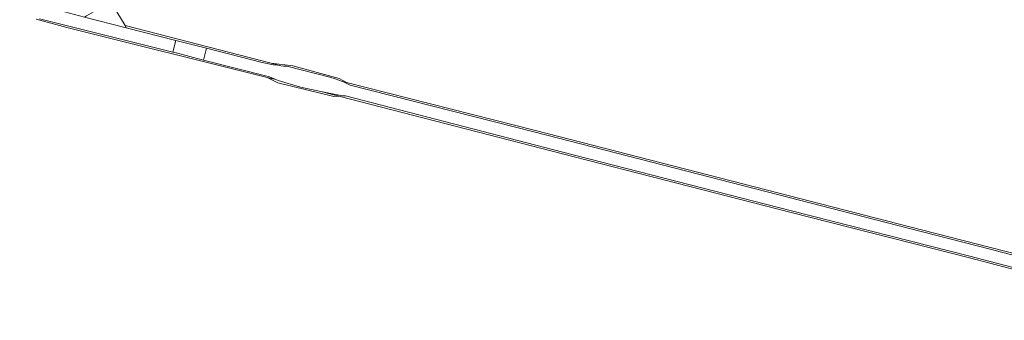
# Model space of a CAD drawing. Header units: metres. Extents: x 151213 to 156373, y 469495 to 475754.
# Tile 95 of 230: x 154539 to 154839, y 472572 to 472663. Entities that reach past the tile are written whole.
import ezdxf

# ---------------------------------------------------------------- set-up
doc = ezdxf.new("R2010")
doc.units = ezdxf.units.M
for name, color, linetype, lineweight in [('B-WE-VH-GESLOTENVERHARDING_ASFALT-GV', 252, 'Continuous', 18), ('B-WE-VH-GESLOTENVERHARDING_BETON-GV', 252, 'Continuous', 18), ('B-WE-VH-OPENVERHARDING_BETONSTRAATSTEEN-GV', 252, 'Continuous', 18)]:
    doc.layers.add(name, color=color, linetype=linetype, lineweight=lineweight)

msp = doc.modelspace()

# ---------------------------------------------------------------- linework, layer by layer
at = {"layer": 'B-WE-VH-GESLOTENVERHARDING_ASFALT-GV', "flags": 128}
for points in [[(154545.199, 472663.651), (154553.223, 472661.559), (154585.688, 472653.498), (154586.59, 472657.066), (154571.558, 472660.904), (154558.85, 472664.148), (154551.246, 472666.201), (154546.295, 472667.453), (154543.81, 472668.438), (154541.995, 472669.279), (154539.124, 472671.025)], [(154867.61, 472585.04), (154837.74, 472592.7), (154834.3, 472593.6), (154809.359, 472600.021), (154769.66, 472610.24), (154695.89, 472629.19), (154639.67, 472643.44), (154637.62, 472644.42), (154637.307, 472644.542), (154635.1, 472645.4), (154633.51, 472645.89), (154620.4, 472649.22), (154619.94, 472649.24), (154619.62, 472649.23), (154619.33, 472649.24), (154618.55, 472649.365), (154617.65, 472649.51), (154616.32, 472649.67), (154612.86, 472650.36), (154595.949, 472654.677), (154595.034, 472651.107), (154615.08, 472645.97), (154617.026, 472645.148), (154617.73, 472644.85), (154624.5, 472642.82), (154630.732, 472641.56), (154637.31, 472640.23), (154638.23, 472640.19), (154704.32, 472623.12), (154773.9, 472605.27), (154828.12, 472591.46), (154834.3, 472589.82), (154859.13, 472583.38)]]:
    msp.add_lwpolyline(points, dxfattribs=at)
msp.add_lwpolyline([(154595.949, 472654.677), (154586.59, 472657.066), (154585.688, 472653.498), (154586.67, 472653.25), (154595.034, 472651.107)], close=True, dxfattribs=at)
at = {"layer": 'B-WE-VH-GESLOTENVERHARDING_BETON-GV', "flags": 128}
msp.add_lwpolyline([(154544.135, 472663.469), (154553.422, 472660.971), (154614.351, 472645.821), (154617.026, 472645.148), (154615.08, 472645.97), (154595.034, 472651.107), (154586.67, 472653.25), (154585.688, 472653.498), (154553.223, 472661.559), (154545.199, 472663.651)], dxfattribs=at)
for points in [[(154571.167, 472661.552), (154571.558, 472660.904), (154586.59, 472657.066), (154595.949, 472654.677), (154612.86, 472650.36), (154616.32, 472649.67), (154617.65, 472649.51), (154618.55, 472649.365), (154615.616, 472650.12)], [(154633.51, 472645.89), (154635.1, 472645.4), (154637.307, 472644.542), (154638.547, 472644.228), (154636.318, 472645.477), (154622.212, 472649.287), (154615.616, 472650.12), (154618.55, 472649.365), (154619.33, 472649.24), (154619.62, 472649.23), (154619.94, 472649.24), (154620.4, 472649.22)], [(154630.732, 472641.56), (154624.5, 472642.82), (154617.73, 472644.85), (154617.026, 472645.148), (154614.351, 472645.821), (154617.657, 472644.15), (154634.652, 472640.034), (154636.21, 472640.149)], [(154809.359, 472600.021), (154834.3, 472593.6), (154837.74, 472592.7), (154867.61, 472585.04), (154882.87, 472581.25), (154910.239, 472574.236), (154919.009, 472571.989), (154919.132, 472572.46), (154882.994, 472581.734), (154834.425, 472594.084), (154809.484, 472600.505), (154769.784, 472610.724), (154696.013, 472629.675), (154638.547, 472644.228), (154637.307, 472644.542), (154637.62, 472644.42), (154639.67, 472643.44), (154695.89, 472629.19), (154769.66, 472610.24)], [(154882.208, 472577.462), (154881.98, 472577.52), (154859.13, 472583.38), (154834.3, 472589.82), (154828.12, 472591.46), (154773.9, 472605.27), (154704.32, 472623.12), (154638.23, 472640.19), (154637.31, 472640.23), (154630.732, 472641.56), (154636.21, 472640.149), (154704.195, 472622.636), (154773.776, 472604.786), (154827.997, 472590.975), (154859.004, 472582.896), (154881.856, 472577.036), (154882.202, 472576.948)]]:
    msp.add_lwpolyline(points, close=True, dxfattribs=at)
at = {"layer": 'B-WE-VH-OPENVERHARDING_BETONSTRAATSTEEN-GV', "flags": 128}
msp.add_lwpolyline([(154563.719, 472667.001), (154559.465, 472664.509), (154558.85, 472664.148), (154571.558, 472660.904), (154571.167, 472661.552), (154568.655, 472665.715)], dxfattribs=at)

doc.saveas('drawing.dxf')
